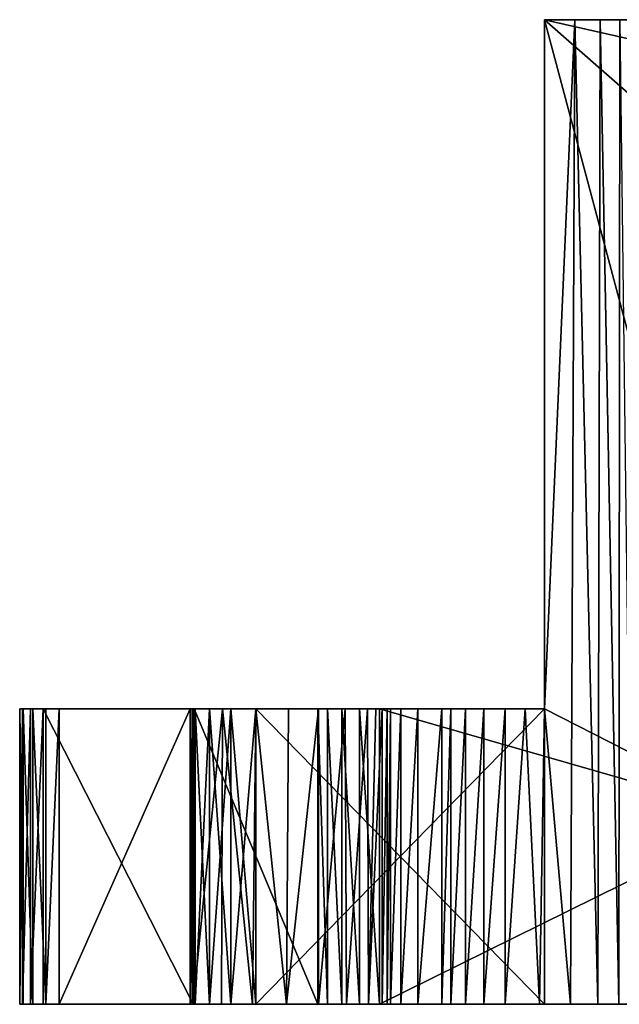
# Model space of a CAD drawing. Header units: millimetres. Extents: x -19.8 to 19.8, y 0 to 36.4.
# Tile 1 of 81: x -19.8 to -15.2, y 0 to 7.5. Entities that reach past the tile are written whole.
import ezdxf

# ---------------------------------------------------------------- set-up
doc = ezdxf.new("R2010")
doc.units = ezdxf.units.MM
doc.header["$LTSCALE"] = 65.185185
for name, color, linetype in [('212', 7, 'CONTINUOUS'), ('213', 7, 'CONTINUOUS'), ('214', 7, 'CONTINUOUS'), ('217', 7, 'CONTINUOUS'), ('218', 7, 'CONTINUOUS'), ('225', 7, 'CONTINUOUS'), ('226', 7, 'CONTINUOUS'), ('227', 7, 'CONTINUOUS'), ('228', 7, 'CONTINUOUS'), ('229', 7, 'CONTINUOUS'), ('230', 7, 'CONTINUOUS'), ('289', 7, 'CONTINUOUS'), ('295', 7, 'CONTINUOUS'), ('296', 7, 'CONTINUOUS'), ('297', 7, 'CONTINUOUS'), ('298', 7, 'CONTINUOUS'), ('299', 7, 'CONTINUOUS'), ('300', 7, 'CONTINUOUS'), ('301', 7, 'CONTINUOUS'), ('302', 7, 'CONTINUOUS'), ('303', 7, 'CONTINUOUS'), ('304', 7, 'CONTINUOUS'), ('305', 7, 'CONTINUOUS'), ('317', 7, 'CONTINUOUS'), ('318', 7, 'CONTINUOUS'), ('319', 7, 'CONTINUOUS'), ('320', 7, 'CONTINUOUS'), ('321', 7, 'CONTINUOUS'), ('327', 7, 'CONTINUOUS'), ('328', 7, 'CONTINUOUS'), ('345', 7, 'CONTINUOUS'), ('346', 7, 'CONTINUOUS')]:
    doc.layers.add(name, color=color, linetype=linetype)

msp = doc.modelspace()

# ---------------------------------------------------------------- linework, layer by layer
at = {"layer": '212', "linetype": 'Continuous'}
for points in [[(-19.8, 0, -27.6126), (-19.779, 0, -27.756), (-19.8, 0, -26.7), (-19.8, 0, -27.6126)], [(-19.8, 0, -26.7), (-19.779, 0, -27.756), (-19.7732, 0, -26.6), (-19.8, 0, -26.7)], [(-19.779, 0, -27.756), (-19.7177, 0, -27.8873), (-19.7732, 0, -26.6), (-19.779, 0, -27.756)], [(-19.7732, 0, -26.6), (-19.7177, 0, -27.8873), (-19.7, 0, -26.5268), (-19.7732, 0, -26.6)], [(-19.7177, 0, -27.8873), (-19.6214, 0, -27.9956), (-19.7, 0, -26.5268), (-19.7177, 0, -27.8873)], [(-19.7, 0, -26.5268), (-19.6214, 0, -27.9956), (-19.6, 0, -26.5), (-19.7, 0, -26.5268)], [(-19.6214, 0, -27.9956), (-18.4785, 0, -28.9546), (-19.5, 0, -26.8), (-19.6214, 0, -27.9956)], [(-19.6, 0, -26.5), (-19.6214, 0, -27.9956), (-19.5, 0, -26.8), (-19.6, 0, -26.5)], [(-19.5, 0, -26.5), (-19.6, 0, -26.5), (-19.5, 0, -26.8), (-19.5, 0, -26.5)], [(-19.5, 0, -26.8), (-18.4785, 0, -28.9546), (-18.5, 0, -27.1249), (-19.5, 0, -26.8)], [(-18.5, 0, -27.1249), (-18.4785, 0, -28.9546), (-18.5, 0, -18.5), (-18.5, 0, -27.1249)], [(-18.5, 0, -18.5), (-18.4785, 0, -28.9546), (-18.4618, 0, -18.3084), (-18.5, 0, -18.5)], [(-18.5, 0, -13.5), (-18.4618, 0, -13.6916), (-18.5, 0, -10.5), (-18.5, 0, -13.5)], [(-18.5, 0, -10.5), (-18.4618, 0, -13.6916), (-18.4618, 0, -10.3084), (-18.5, 0, -10.5)], [(-18.5, 0, -5.5), (-18.4618, 0, -5.6916), (-18.5, 0, -3.0882), (-18.5, 0, -5.5)], [(-18.5, 0, -3.0882), (-18.4618, 0, -5.6916), (-18.4981, 0, -3.0446), (-18.5, 0, -3.0882)], [(-18.5, 0, -3), (-18.4981, 0, -3.0446), (-18.483, 0, -2.9588), (-18.5, 0, -3)], [(-18.4981, 0, -3.0446), (-18.4618, 0, -5.6916), (-18.483, 0, -2.9588), (-18.4981, 0, -3.0446)], [(-18.483, 0, -2.9588), (-18.4618, 0, -5.6916), (-18.4698, 0, -2.9172), (-18.483, 0, -2.9588)], [(-18.4618, 0, -18.3084), (-18.4785, 0, -28.9546), (-18.2627, 0, -29.0888), (-18.4618, 0, -18.3084)], [(-18.1916, 0, -5.9618), (-18, 0, -6), (-18.4698, 0, -2.9172), (-18.1916, 0, -5.9618)], [(-18.4698, 0, -2.9172), (-18, 0, -6), (-17.5278, 0, -0.329), (-18.4698, 0, -2.9172)], [(-18.3536, 0, -5.8536), (-18.1916, 0, -5.9618), (-18.4698, 0, -2.9172), (-18.3536, 0, -5.8536)], [(-18.4618, 0, -5.6916), (-18.3536, 0, -5.8536), (-18.4698, 0, -2.9172), (-18.4618, 0, -5.6916)], [(-18.3536, 0, -18.1464), (-18.4618, 0, -18.3084), (-18.2627, 0, -29.0888), (-18.3536, 0, -18.1464)], [(-18.4618, 0, -13.6916), (-18.3536, 0, -13.8536), (-18.4618, 0, -10.3084), (-18.4618, 0, -13.6916)], [(-18.4618, 0, -10.3084), (-18.3536, 0, -13.8536), (-18.3536, 0, -10.1464), (-18.4618, 0, -10.3084)], [(-18.1916, 0, -18.0382), (-18.3536, 0, -18.1464), (-18.2627, 0, -29.0888), (-18.1916, 0, -18.0382)], [(-18.3536, 0, -13.8536), (-18.1916, 0, -13.9618), (-18.3536, 0, -10.1464), (-18.3536, 0, -13.8536)], [(-18.3536, 0, -10.1464), (-18.1916, 0, -13.9618), (-18.1916, 0, -10.0382), (-18.3536, 0, -10.1464)], [(-18.0248, 0, -29.1557), (-18.1916, 0, -18.0382), (-18.2627, 0, -29.0888), (-18.0248, 0, -29.1557)], [(-18, 0, -18), (-18.1916, 0, -18.0382), (-18.0248, 0, -29.1557), (-18, 0, -18)], [(-18.1916, 0, -13.9618), (-18, 0, -14), (-18.1916, 0, -10.0382), (-18.1916, 0, -13.9618)], [(-18.1916, 0, -10.0382), (-18, 0, -14), (-18, 0, -10), (-18.1916, 0, -10.0382)], [(-17.767, 0, -29.155), (-18, 0, -18), (-18.0248, 0, -29.1557), (-17.767, 0, -29.155)], [(-15.8, 0, -18), (-18, 0, -18), (-15.8392, 0, -22.0348), (-15.8, 0, -18)], [(-15.8392, 0, -22.0348), (-18, 0, -18), (-16.1, 0, -22), (-15.8392, 0, -22.0348)], [(-16.1, 0, -22), (-18, 0, -18), (-16.2619, 0, -22.0271), (-16.1, 0, -22)], [(-16.2619, 0, -22.0271), (-18, 0, -18), (-16.4036, 0, -22.1032), (-16.2619, 0, -22.0271)], [(-16.4036, 0, -22.1032), (-18, 0, -18), (-16.5142, 0, -22.2201), (-16.4036, 0, -22.1032)], [(-16.5142, 0, -22.2201), (-18, 0, -18), (-16.5826, 0, -22.3693), (-16.5142, 0, -22.2201)], [(-16.5826, 0, -22.3693), (-18, 0, -18), (-16.7647, 0, -23.1419), (-16.5826, 0, -22.3693)], [(-16.7647, 0, -23.1419), (-18, 0, -18), (-16.8952, 0, -23.9241), (-16.7647, 0, -23.1419)], [(-16.8952, 0, -23.9241), (-18, 0, -18), (-16.9737, 0, -24.7133), (-16.8952, 0, -23.9241)], [(-16.9737, 0, -24.7133), (-18, 0, -18), (-17, 0, -25.5067), (-16.9737, 0, -24.7133)], [(-17, 0, -25.5067), (-18, 0, -18), (-17, 0, -28.2651), (-17, 0, -25.5067)], [(-17, 0, -28.2651), (-18, 0, -18), (-17.0382, 0, -28.5224), (-17, 0, -28.2651)], [(-17.0382, 0, -28.5224), (-18, 0, -18), (-17.1419, 0, -28.7494), (-17.0382, 0, -28.5224)], [(-17.1419, 0, -28.7494), (-18, 0, -18), (-17.3101, 0, -28.9446), (-17.1419, 0, -28.7494)], [(-17.3101, 0, -28.9446), (-18, 0, -18), (-17.5238, 0, -29.0818), (-17.3101, 0, -28.9446)], [(-17.5238, 0, -29.0818), (-18, 0, -18), (-17.767, 0, -29.155), (-17.5238, 0, -29.0818)], [(-18, 0, -14), (-15.8, 0, -14), (-18, 0, -10), (-18, 0, -14)], [(-18, 0, -10), (-15.8, 0, -14), (-15.8, 0, -10), (-18, 0, -10)], [(-18, 0, -6), (-15.8, 0, -6), (-17.5278, 0, -0.329), (-18, 0, -6)], [(-17.5278, 0, -0.329), (-15.8, 0, -6), (-17.4538, 0, -0.1946), (-17.5278, 0, -0.329)], [(-17.4538, 0, -0.1946), (-15.8, 0, -6), (-17.3446, 0, -0.0907), (-17.4538, 0, -0.1946)], [(-17.3446, 0, -0.0907), (-15.8, 0, -6), (-17.2096, 0, -0.0236), (-17.3446, 0, -0.0907)], [(-17.2096, 0, -0.0236), (-15.8, 0, -6), (-17.058, 0), (-17.2096, 0, -0.0236)], [(-17.058, 0), (-15.8, 0, -6), (-8, 0, -30), (-17.058, 0)], [(-8, 0), (-17.058, 0), (-8, 0, -30), (-8, 0)], [(-15.6017, 0, -22.1336), (-15.8, 0, -18), (-15.8392, 0, -22.0348), (-15.6017, 0, -22.1336)], [(-15.8, 0, -14), (-15.8, 0, -18), (-15.6017, 0, -22.1336), (-15.8, 0, -14)], [(-15.8, 0, -10), (-15.8, 0, -14), (-15.6017, 0, -22.1336), (-15.8, 0, -10)], [(-15.8, 0, -6), (-15.8, 0, -10), (-15.6017, 0, -22.1336), (-15.8, 0, -6)], [(-8, 0, -30), (-15.8, 0, -6), (-14.6, 0, -30), (-8, 0, -30)], [(-14.6, 0, -30), (-15.8, 0, -6), (-14.7916, 0, -29.9618), (-14.6, 0, -30)], [(-14.7916, 0, -29.9618), (-15.8, 0, -6), (-15.1, 0, -23), (-14.7916, 0, -29.9618)], [(-15.1, 0, -23), (-15.8, 0, -6), (-15.1351, 0, -22.7383), (-15.1, 0, -23)], [(-15.1351, 0, -22.7383), (-15.8, 0, -6), (-15.2341, 0, -22.5006), (-15.1351, 0, -22.7383)], [(-15.2341, 0, -22.5006), (-15.8, 0, -6), (-15.3933, 0, -22.2925), (-15.2341, 0, -22.5006)], [(-15.3933, 0, -22.2925), (-15.8, 0, -6), (-15.6017, 0, -22.1336), (-15.3933, 0, -22.2925)]]:
    msp.add_3dface(points, dxfattribs=at)
at = {"layer": '213', "linetype": 'Continuous'}
for points in [[(-15.8, 7.5), (-9.5, 7.5), (-15.8, 7.5, -22.0461), (-15.8, 7.5)], [(-15.8, 7.5, -22.0461), (-9.5, 7.5), (-15.5706, 7.5, -22.1516), (-15.8, 7.5, -22.0461)], [(-15.5706, 7.5, -22.1516), (-9.5, 7.5), (-15.376, 7.5, -22.3106), (-15.5706, 7.5, -22.1516)], [(-15.376, 7.5, -22.3106), (-9.5, 7.5), (-15.2268, 7.5, -22.513), (-15.376, 7.5, -22.3106)]]:
    msp.add_3dface(points, dxfattribs=at)
at = {"layer": '214', "linetype": 'Continuous'}
for points in [[(-9.5, 7.5), (-15.8, 7.5), (-9.5, 6.077), (-9.5, 7.5)], [(-15.8, 7.5), (-15.8, 2.25), (-14.177, 1.423), (-15.8, 7.5)], [(-9.5, 6.077), (-15.8, 7.5), (-14.177, 6.077), (-9.5, 6.077)], [(-14.177, 6.077), (-15.8, 7.5), (-14.177, 1.423), (-14.177, 6.077)], [(-17.058, 2.25), (-17.058, 0), (-14.177, 1.423), (-17.058, 2.25)], [(-15.8, 2.25), (-17.058, 2.25), (-14.177, 1.423), (-15.8, 2.25)], [(-17.058, 0), (-8, 0), (-14.177, 1.423), (-17.058, 0)]]:
    msp.add_3dface(points, dxfattribs=at)
at = {"layer": '217', "linetype": 'Continuous'}
for points in [[(-15.8, 0, -14), (-15.8, 7.5, -22.0461), (-15.8, 2.25, -18), (-15.8, 0, -14)], [(-15.8, 7.5, -22.0461), (-15.8, 0, -14), (-15.8, 2.25, -14), (-15.8, 7.5, -22.0461)], [(-15.8, 7.5), (-15.8, 7.5, -22.0461), (-15.8, 2.25), (-15.8, 7.5)], [(-15.8, 2.25), (-15.8, 7.5, -22.0461), (-15.8, 2.25, -6), (-15.8, 2.25)], [(-15.8, 2.25, -18), (-15.8, 7.5, -22.0461), (-15.8, 2.25, -22.0461), (-15.8, 2.25, -18)], [(-15.8, 2.25, -6), (-15.8, 7.5, -22.0461), (-15.8, 2.25, -10), (-15.8, 2.25, -6)], [(-15.8, 2.25, -10), (-15.8, 7.5, -22.0461), (-15.8, 2.25, -14), (-15.8, 2.25, -10)], [(-15.8, 0, -18), (-15.8, 0, -14), (-15.8, 2.25, -18), (-15.8, 0, -18)], [(-15.8, 0, -10), (-15.8, 0, -6), (-15.8, 2.25, -10), (-15.8, 0, -10)], [(-15.8, 0, -6), (-15.8, 2.25, -6), (-15.8, 2.25, -10), (-15.8, 0, -6)]]:
    msp.add_3dface(points, dxfattribs=at)
at = {"layer": '218', "linetype": 'Continuous'}
for points in [[(-18.483, 2.25, -2.9588), (-18.4698, 2.25, -2.9172), (-18.5, 2.25, -5.5), (-18.483, 2.25, -2.9588)], [(-18.5, 2.25, -5.5), (-18.4698, 2.25, -2.9172), (-18.4618, 2.25, -5.6916), (-18.5, 2.25, -5.5)], [(-18.5, 2.25, -3), (-18.483, 2.25, -2.9588), (-18.4981, 2.25, -3.0446), (-18.5, 2.25, -3)], [(-18.4981, 2.25, -3.0446), (-18.483, 2.25, -2.9588), (-18.5, 2.25, -5.5), (-18.4981, 2.25, -3.0446)], [(-18.5, 2.25, -3.0882), (-18.4981, 2.25, -3.0446), (-18.5, 2.25, -5.5), (-18.5, 2.25, -3.0882)], [(-18.5, 2.25, -13.5), (-18.5, 2.25, -10.5), (-18.4618, 2.25, -10.3084), (-18.5, 2.25, -13.5)], [(-18.4618, 2.25, -13.6916), (-18.5, 2.25, -13.5), (-18.4618, 2.25, -10.3084), (-18.4618, 2.25, -13.6916)], [(-18.4698, 2.25, -2.9172), (-17.5278, 2.25, -0.329), (-18.4618, 2.25, -5.6916), (-18.4698, 2.25, -2.9172)], [(-18.4618, 2.25, -5.6916), (-17.5278, 2.25, -0.329), (-18.3536, 2.25, -5.8536), (-18.4618, 2.25, -5.6916)], [(-18.3536, 2.25, -13.8536), (-18.4618, 2.25, -13.6916), (-18.3536, 2.25, -10.1464), (-18.3536, 2.25, -13.8536)], [(-18.3536, 2.25, -10.1464), (-18.4618, 2.25, -13.6916), (-18.4618, 2.25, -10.3084), (-18.3536, 2.25, -10.1464)], [(-18.3536, 2.25, -5.8536), (-17.5278, 2.25, -0.329), (-18.1916, 2.25, -5.9618), (-18.3536, 2.25, -5.8536)], [(-18.1916, 2.25, -13.9618), (-18.3536, 2.25, -13.8536), (-18.1916, 2.25, -10.0382), (-18.1916, 2.25, -13.9618)], [(-18.1916, 2.25, -10.0382), (-18.3536, 2.25, -13.8536), (-18.3536, 2.25, -10.1464), (-18.1916, 2.25, -10.0382)], [(-17.5278, 2.25, -0.329), (-18, 2.25, -6), (-18.1916, 2.25, -5.9618), (-17.5278, 2.25, -0.329)], [(-18, 2.25, -14), (-18.1916, 2.25, -13.9618), (-18, 2.25, -10), (-18, 2.25, -14)], [(-18, 2.25, -10), (-18.1916, 2.25, -13.9618), (-18.1916, 2.25, -10.0382), (-18, 2.25, -10)], [(-17.058, 2.25), (-15.8, 2.25), (-18, 2.25, -6), (-17.058, 2.25)], [(-17.058, 2.25), (-18, 2.25, -6), (-17.2096, 2.25, -0.0236), (-17.058, 2.25)], [(-15.8, 2.25), (-15.8, 2.25, -6), (-18, 2.25, -6), (-15.8, 2.25)], [(-15.8, 2.25, -10), (-15.8, 2.25, -14), (-18, 2.25, -14), (-15.8, 2.25, -10)], [(-15.8, 2.25, -10), (-18, 2.25, -14), (-18, 2.25, -10), (-15.8, 2.25, -10)], [(-17.2096, 2.25, -0.0236), (-18, 2.25, -6), (-17.3446, 2.25, -0.0907), (-17.2096, 2.25, -0.0236)], [(-17.3446, 2.25, -0.0907), (-18, 2.25, -6), (-17.4538, 2.25, -0.1946), (-17.3446, 2.25, -0.0907)], [(-17.4538, 2.25, -0.1946), (-18, 2.25, -6), (-17.5278, 2.25, -0.329), (-17.4538, 2.25, -0.1946)]]:
    msp.add_3dface(points, dxfattribs=at)
at = {"layer": '225', "linetype": 'Continuous'}
for points in [[(-15.8, 0, -6), (-18, 0, -6), (-18, 2.25, -6), (-15.8, 0, -6)], [(-15.8, 2.25, -6), (-15.8, 0, -6), (-18, 2.25, -6), (-15.8, 2.25, -6)]]:
    msp.add_3dface(points, dxfattribs=at)
at = {"layer": '226', "linetype": 'Continuous'}
for points in [[(-18.5, 0, -5.5), (-18.5, 0, -3.0882), (-18.5, 2.25, -5.5), (-18.5, 0, -5.5)], [(-18.5, 0, -3.0882), (-18.5, 2.25, -3.0882), (-18.5, 2.25, -5.5), (-18.5, 0, -3.0882)]]:
    msp.add_3dface(points, dxfattribs=at)
at = {"layer": '227', "linetype": 'Continuous'}
for points in [[(-18.4698, 0, -2.9172), (-17.5278, 0, -0.329), (-18.4698, 2.25, -2.9172), (-18.4698, 0, -2.9172)], [(-17.5278, 0, -0.329), (-17.5278, 2.25, -0.329), (-18.4698, 2.25, -2.9172), (-17.5278, 0, -0.329)]]:
    msp.add_3dface(points, dxfattribs=at)
at = {"layer": '228', "linetype": 'Continuous'}
for points in [[(-15.8, 0, -14), (-18, 0, -14), (-18, 2.25, -14), (-15.8, 0, -14)], [(-15.8, 2.25, -14), (-15.8, 0, -14), (-18, 2.25, -14), (-15.8, 2.25, -14)]]:
    msp.add_3dface(points, dxfattribs=at)
at = {"layer": '229', "linetype": 'Continuous'}
for points in [[(-18.5, 0, -13.5), (-18.5, 0, -10.5), (-18.5, 2.25, -13.5), (-18.5, 0, -13.5)], [(-18.5, 0, -10.5), (-18.5, 2.25, -10.5), (-18.5, 2.25, -13.5), (-18.5, 0, -10.5)]]:
    msp.add_3dface(points, dxfattribs=at)
at = {"layer": '230', "linetype": 'Continuous'}
for points in [[(-18, 0, -10), (-15.8, 0, -10), (-15.8, 2.25, -10), (-18, 0, -10)], [(-18, 0, -10), (-15.8, 2.25, -10), (-18, 2.25, -10), (-18, 0, -10)]]:
    msp.add_3dface(points, dxfattribs=at)
at = {"layer": '289', "linetype": 'Continuous'}
for points in [[(-19.779, 2.25, -27.756), (-19.8, 2.25, -27.6126), (-19.7732, 2.25, -26.6), (-19.779, 2.25, -27.756)], [(-19.7732, 2.25, -26.6), (-19.8, 2.25, -27.6126), (-19.8, 2.25, -26.7), (-19.7732, 2.25, -26.6)], [(-19.7177, 2.25, -27.8873), (-19.779, 2.25, -27.756), (-19.7732, 2.25, -26.6), (-19.7177, 2.25, -27.8873)], [(-19.7, 2.25, -26.5268), (-19.7177, 2.25, -27.8873), (-19.7732, 2.25, -26.6), (-19.7, 2.25, -26.5268)], [(-19.6214, 2.25, -27.9956), (-19.7177, 2.25, -27.8873), (-19.7, 2.25, -26.5268), (-19.6214, 2.25, -27.9956)], [(-19.6, 2.25, -26.5), (-19.6214, 2.25, -27.9956), (-19.7, 2.25, -26.5268), (-19.6, 2.25, -26.5)], [(-18.4785, 2.25, -28.9546), (-19.6214, 2.25, -27.9956), (-18.5, 2.25, -27.1249), (-18.4785, 2.25, -28.9546)], [(-18.5, 2.25, -27.1249), (-19.6214, 2.25, -27.9956), (-19.5, 2.25, -26.8), (-18.5, 2.25, -27.1249)], [(-19.5, 2.25, -26.8), (-19.6214, 2.25, -27.9956), (-19.5, 2.25, -26.5), (-19.5, 2.25, -26.8)], [(-19.5, 2.25, -26.5), (-19.6214, 2.25, -27.9956), (-19.6, 2.25, -26.5), (-19.5, 2.25, -26.5)], [(-18.4618, 2.25, -18.3084), (-18.4785, 2.25, -28.9546), (-18.5, 2.25, -27.1249), (-18.4618, 2.25, -18.3084)], [(-18.5, 2.25, -18.5), (-18.4618, 2.25, -18.3084), (-18.5, 2.25, -27.1249), (-18.5, 2.25, -18.5)], [(-18.2533, 2.25, -29.0927), (-18.4785, 2.25, -28.9546), (-18.3536, 2.25, -18.1464), (-18.2533, 2.25, -29.0927)], [(-18.3536, 2.25, -18.1464), (-18.4785, 2.25, -28.9546), (-18.4618, 2.25, -18.3084), (-18.3536, 2.25, -18.1464)], [(-18.1916, 2.25, -18.0382), (-18.2533, 2.25, -29.0927), (-18.3536, 2.25, -18.1464), (-18.1916, 2.25, -18.0382)], [(-17.9996, 2.25, -29.1596), (-18.2533, 2.25, -29.0927), (-18, 2.25, -18), (-17.9996, 2.25, -29.1596)], [(-18, 2.25, -18), (-18.2533, 2.25, -29.0927), (-18.1916, 2.25, -18.0382), (-18, 2.25, -18)], [(-15.8, 2.25, -18), (-17.9996, 2.25, -29.1596), (-18, 2.25, -18), (-15.8, 2.25, -18)], [(-17.9996, 2.25, -29.1596), (-15.8, 2.25, -18), (-16.7647, 2.25, -23.1419), (-17.9996, 2.25, -29.1596)], [(-17.7525, 2.25, -29.153), (-17.9996, 2.25, -29.1596), (-16.8952, 2.25, -23.9241), (-17.7525, 2.25, -29.153)], [(-16.8952, 2.25, -23.9241), (-17.9996, 2.25, -29.1596), (-16.7647, 2.25, -23.1419), (-16.8952, 2.25, -23.9241)], [(-17.5235, 2.25, -29.0826), (-17.7525, 2.25, -29.153), (-16.8952, 2.25, -23.9241), (-17.5235, 2.25, -29.0826)], [(-17.3195, 2.25, -28.9529), (-17.5235, 2.25, -29.0826), (-16.9737, 2.25, -24.7133), (-17.3195, 2.25, -28.9529)], [(-16.9737, 2.25, -24.7133), (-17.5235, 2.25, -29.0826), (-16.8952, 2.25, -23.9241), (-16.9737, 2.25, -24.7133)], [(-17.1501, 2.25, -28.7628), (-17.3195, 2.25, -28.9529), (-16.9737, 2.25, -24.7133), (-17.1501, 2.25, -28.7628)], [(-17.0849, 2.25, -28.6465), (-17.1501, 2.25, -28.7628), (-17, 2.25, -25.5067), (-17.0849, 2.25, -28.6465)], [(-17, 2.25, -25.5067), (-17.1501, 2.25, -28.7628), (-16.9737, 2.25, -24.7133), (-17, 2.25, -25.5067)], [(-17.0375, 2.25, -28.5217), (-17.0849, 2.25, -28.6465), (-17, 2.25, -25.5067), (-17.0375, 2.25, -28.5217)], [(-17, 2.25, -28.2651), (-17.0375, 2.25, -28.5217), (-17, 2.25, -25.5067), (-17, 2.25, -28.2651)], [(-16.7647, 2.25, -23.1419), (-15.8, 2.25, -18), (-16.5826, 2.25, -22.3693), (-16.7647, 2.25, -23.1419)], [(-16.5826, 2.25, -22.3693), (-15.8, 2.25, -18), (-16.5142, 2.25, -22.2201), (-16.5826, 2.25, -22.3693)], [(-16.5142, 2.25, -22.2201), (-15.8, 2.25, -18), (-16.4036, 2.25, -22.1032), (-16.5142, 2.25, -22.2201)], [(-16.4036, 2.25, -22.1032), (-15.8, 2.25, -18), (-16.2619, 2.25, -22.0271), (-16.4036, 2.25, -22.1032)], [(-16.2619, 2.25, -22.0271), (-15.8, 2.25, -18), (-16.1, 2.25, -22), (-16.2619, 2.25, -22.0271)], [(-16.1, 2.25, -22), (-15.8, 2.25, -18), (-15.9482, 2.25, -22.0116), (-16.1, 2.25, -22)], [(-15.8, 2.25, -18), (-15.8, 2.25, -22.0461), (-15.9482, 2.25, -22.0116), (-15.8, 2.25, -18)]]:
    msp.add_3dface(points, dxfattribs=at)
at = {"layer": '295', "linetype": 'Continuous'}
for points in [[(-15.5706, 7.5, -22.1516), (-15.6017, 0, -22.1336), (-15.8, 2.25, -22.0461), (-15.5706, 7.5, -22.1516)], [(-15.8, 7.5, -22.0461), (-15.5706, 7.5, -22.1516), (-15.8, 2.25, -22.0461), (-15.8, 7.5, -22.0461)], [(-15.3933, 0, -22.2925), (-15.6017, 0, -22.1336), (-15.5706, 7.5, -22.1516), (-15.3933, 0, -22.2925)], [(-15.3933, 0, -22.2925), (-15.5706, 7.5, -22.1516), (-15.376, 7.5, -22.3106), (-15.3933, 0, -22.2925)], [(-15.2341, 0, -22.5006), (-15.3933, 0, -22.2925), (-15.376, 7.5, -22.3106), (-15.2341, 0, -22.5006)], [(-15.2341, 0, -22.5006), (-15.376, 7.5, -22.3106), (-15.2268, 7.5, -22.513), (-15.2341, 0, -22.5006)], [(-15.1351, 0, -22.7383), (-15.2341, 0, -22.5006), (-15.2268, 7.5, -22.513), (-15.1351, 0, -22.7383)], [(-15.8392, 0, -22.0348), (-16.1, 0, -22), (-15.9482, 2.25, -22.0116), (-15.8392, 0, -22.0348)], [(-16.1, 0, -22), (-16.1, 2.25, -22), (-15.9482, 2.25, -22.0116), (-16.1, 0, -22)], [(-15.8, 2.25, -22.0461), (-15.8392, 0, -22.0348), (-15.9482, 2.25, -22.0116), (-15.8, 2.25, -22.0461)], [(-15.6017, 0, -22.1336), (-15.8392, 0, -22.0348), (-15.8, 2.25, -22.0461), (-15.6017, 0, -22.1336)]]:
    msp.add_3dface(points, dxfattribs=at)
at = {"layer": '296', "linetype": 'Continuous'}
for points in [[(-16.5142, 0, -22.2201), (-16.5826, 0, -22.3693), (-16.5142, 2.25, -22.2201), (-16.5142, 0, -22.2201)], [(-16.5826, 0, -22.3693), (-16.5826, 2.25, -22.3693), (-16.5142, 2.25, -22.2201), (-16.5826, 0, -22.3693)], [(-16.4036, 0, -22.1032), (-16.5142, 0, -22.2201), (-16.4036, 2.25, -22.1032), (-16.4036, 0, -22.1032)], [(-16.5142, 0, -22.2201), (-16.5142, 2.25, -22.2201), (-16.4036, 2.25, -22.1032), (-16.5142, 0, -22.2201)], [(-16.2619, 0, -22.0271), (-16.4036, 0, -22.1032), (-16.2619, 2.25, -22.0271), (-16.2619, 0, -22.0271)], [(-16.4036, 0, -22.1032), (-16.4036, 2.25, -22.1032), (-16.2619, 2.25, -22.0271), (-16.4036, 0, -22.1032)], [(-16.1, 0, -22), (-16.2619, 0, -22.0271), (-16.1, 2.25, -22), (-16.1, 0, -22)], [(-16.2619, 0, -22.0271), (-16.2619, 2.25, -22.0271), (-16.1, 2.25, -22), (-16.2619, 0, -22.0271)]]:
    msp.add_3dface(points, dxfattribs=at)
at = {"layer": '297', "linetype": 'Continuous'}
for points in [[(-16.9737, 0, -24.7133), (-17, 0, -25.5067), (-16.9737, 2.25, -24.7133), (-16.9737, 0, -24.7133)], [(-17, 0, -25.5067), (-17, 2.25, -25.5067), (-16.9737, 2.25, -24.7133), (-17, 0, -25.5067)], [(-16.8952, 0, -23.9241), (-16.9737, 0, -24.7133), (-16.8952, 2.25, -23.9241), (-16.8952, 0, -23.9241)], [(-16.9737, 0, -24.7133), (-16.9737, 2.25, -24.7133), (-16.8952, 2.25, -23.9241), (-16.9737, 0, -24.7133)], [(-16.7647, 0, -23.1419), (-16.8952, 0, -23.9241), (-16.7647, 2.25, -23.1419), (-16.7647, 0, -23.1419)], [(-16.8952, 0, -23.9241), (-16.8952, 2.25, -23.9241), (-16.7647, 2.25, -23.1419), (-16.8952, 0, -23.9241)], [(-16.5826, 0, -22.3693), (-16.7647, 0, -23.1419), (-16.5826, 2.25, -22.3693), (-16.5826, 0, -22.3693)], [(-16.7647, 0, -23.1419), (-16.7647, 2.25, -23.1419), (-16.5826, 2.25, -22.3693), (-16.7647, 0, -23.1419)]]:
    msp.add_3dface(points, dxfattribs=at)
at = {"layer": '298', "linetype": 'Continuous'}
for points in [[(-17, 0, -25.5067), (-17, 0, -28.2651), (-17, 2.25, -25.5067), (-17, 0, -25.5067)], [(-17, 0, -28.2651), (-17, 2.25, -28.2651), (-17, 2.25, -25.5067), (-17, 0, -28.2651)]]:
    msp.add_3dface(points, dxfattribs=at)
at = {"layer": '299', "linetype": 'Continuous'}
for points in [[(-18.2627, 0, -29.0888), (-18.4785, 0, -28.9546), (-18.2533, 2.25, -29.0927), (-18.2627, 0, -29.0888)], [(-18.4785, 0, -28.9546), (-18.4785, 2.25, -28.9546), (-18.2533, 2.25, -29.0927), (-18.4785, 0, -28.9546)], [(-18.0248, 0, -29.1557), (-18.2627, 0, -29.0888), (-18.2533, 2.25, -29.0927), (-18.0248, 0, -29.1557)], [(-18.0248, 0, -29.1557), (-18.2533, 2.25, -29.0927), (-17.9996, 2.25, -29.1596), (-18.0248, 0, -29.1557)], [(-17.767, 0, -29.155), (-18.0248, 0, -29.1557), (-17.9996, 2.25, -29.1596), (-17.767, 0, -29.155)], [(-17.767, 0, -29.155), (-17.9996, 2.25, -29.1596), (-17.7525, 2.25, -29.153), (-17.767, 0, -29.155)], [(-17.5238, 0, -29.0818), (-17.767, 0, -29.155), (-17.5235, 2.25, -29.0826), (-17.5238, 0, -29.0818)], [(-17.767, 0, -29.155), (-17.7525, 2.25, -29.153), (-17.5235, 2.25, -29.0826), (-17.767, 0, -29.155)], [(-17.3101, 0, -28.9446), (-17.5238, 0, -29.0818), (-17.3195, 2.25, -28.9529), (-17.3101, 0, -28.9446)], [(-17.5238, 0, -29.0818), (-17.5235, 2.25, -29.0826), (-17.3195, 2.25, -28.9529), (-17.5238, 0, -29.0818)], [(-17.3101, 0, -28.9446), (-17.3195, 2.25, -28.9529), (-17.1501, 2.25, -28.7628), (-17.3101, 0, -28.9446)], [(-17.1419, 0, -28.7494), (-17.3101, 0, -28.9446), (-17.1501, 2.25, -28.7628), (-17.1419, 0, -28.7494)], [(-17.1419, 0, -28.7494), (-17.1501, 2.25, -28.7628), (-17.0849, 2.25, -28.6465), (-17.1419, 0, -28.7494)], [(-17.0382, 0, -28.5224), (-17.1419, 0, -28.7494), (-17.0375, 2.25, -28.5217), (-17.0382, 0, -28.5224)], [(-17.1419, 0, -28.7494), (-17.0849, 2.25, -28.6465), (-17.0375, 2.25, -28.5217), (-17.1419, 0, -28.7494)], [(-17, 0, -28.2651), (-17.0382, 0, -28.5224), (-17, 2.25, -28.2651), (-17, 0, -28.2651)], [(-17.0382, 0, -28.5224), (-17.0375, 2.25, -28.5217), (-17, 2.25, -28.2651), (-17.0382, 0, -28.5224)]]:
    msp.add_3dface(points, dxfattribs=at)
at = {"layer": '300', "linetype": 'Continuous'}
for points in [[(-19.8, 0, -27.6126), (-19.8, 0, -26.7), (-19.8, 2.25, -26.7), (-19.8, 0, -27.6126)], [(-19.8, 2.25, -27.6126), (-19.8, 0, -27.6126), (-19.8, 2.25, -26.7), (-19.8, 2.25, -27.6126)]]:
    msp.add_3dface(points, dxfattribs=at)
at = {"layer": '301', "linetype": 'Continuous'}
for points in [[(-19.6, 0, -26.5), (-19.5, 0, -26.5), (-19.5, 2.25, -26.5), (-19.6, 0, -26.5)], [(-19.6, 0, -26.5), (-19.5, 2.25, -26.5), (-19.6, 2.25, -26.5), (-19.6, 0, -26.5)]]:
    msp.add_3dface(points, dxfattribs=at)
at = {"layer": '302', "linetype": 'Continuous'}
for points in [[(-19.5, 0, -26.5), (-19.5, 0, -26.8), (-19.5, 2.25, -26.8), (-19.5, 0, -26.5)], [(-19.5, 0, -26.5), (-19.5, 2.25, -26.8), (-19.5, 2.25, -26.5), (-19.5, 0, -26.5)]]:
    msp.add_3dface(points, dxfattribs=at)
at = {"layer": '303', "linetype": 'Continuous'}
for points in [[(-19.5, 0, -26.8), (-18.5, 0, -27.1249), (-18.5, 2.25, -27.1249), (-19.5, 0, -26.8)], [(-19.5, 0, -26.8), (-18.5, 2.25, -27.1249), (-19.5, 2.25, -26.8), (-19.5, 0, -26.8)]]:
    msp.add_3dface(points, dxfattribs=at)
at = {"layer": '304', "linetype": 'Continuous'}
for points in [[(-18.5, 0, -27.1249), (-18.5, 0, -18.5), (-18.5, 2.25, -27.1249), (-18.5, 0, -27.1249)], [(-18.5, 0, -18.5), (-18.5, 2.25, -18.5), (-18.5, 2.25, -27.1249), (-18.5, 0, -18.5)]]:
    msp.add_3dface(points, dxfattribs=at)
at = {"layer": '305', "linetype": 'Continuous'}
for points in [[(-18, 0, -18), (-15.8, 0, -18), (-15.8, 2.25, -18), (-18, 0, -18)], [(-18, 0, -18), (-15.8, 2.25, -18), (-18, 2.25, -18), (-18, 0, -18)]]:
    msp.add_3dface(points, dxfattribs=at)
at = {"layer": '317', "linetype": 'Continuous'}
for points in [[(-18.4618, 0, -5.6916), (-18.5, 0, -5.5), (-18.4618, 2.25, -5.6916), (-18.4618, 0, -5.6916)], [(-18.5, 0, -5.5), (-18.5, 2.25, -5.5), (-18.4618, 2.25, -5.6916), (-18.5, 0, -5.5)], [(-18.3536, 0, -5.8536), (-18.4618, 0, -5.6916), (-18.3536, 2.25, -5.8536), (-18.3536, 0, -5.8536)], [(-18.4618, 0, -5.6916), (-18.4618, 2.25, -5.6916), (-18.3536, 2.25, -5.8536), (-18.4618, 0, -5.6916)], [(-18.1916, 0, -5.9618), (-18.3536, 0, -5.8536), (-18.1916, 2.25, -5.9618), (-18.1916, 0, -5.9618)], [(-18.3536, 0, -5.8536), (-18.3536, 2.25, -5.8536), (-18.1916, 2.25, -5.9618), (-18.3536, 0, -5.8536)], [(-18, 0, -6), (-18.1916, 0, -5.9618), (-18, 2.25, -6), (-18, 0, -6)], [(-18, 2.25, -6), (-18.1916, 0, -5.9618), (-18.1916, 2.25, -5.9618), (-18, 2.25, -6)]]:
    msp.add_3dface(points, dxfattribs=at)
at = {"layer": '318', "linetype": 'Continuous'}
for points in [[(-18.5, 0, -10.5), (-18.4618, 0, -10.3084), (-18.5, 2.25, -10.5), (-18.5, 0, -10.5)], [(-18.5, 2.25, -10.5), (-18.4618, 0, -10.3084), (-18.4618, 2.25, -10.3084), (-18.5, 2.25, -10.5)], [(-18.4618, 0, -10.3084), (-18.3536, 0, -10.1464), (-18.4618, 2.25, -10.3084), (-18.4618, 0, -10.3084)], [(-18.3536, 0, -10.1464), (-18.3536, 2.25, -10.1464), (-18.4618, 2.25, -10.3084), (-18.3536, 0, -10.1464)], [(-18.3536, 0, -10.1464), (-18.1916, 0, -10.0382), (-18.3536, 2.25, -10.1464), (-18.3536, 0, -10.1464)], [(-18.1916, 0, -10.0382), (-18.1916, 2.25, -10.0382), (-18.3536, 2.25, -10.1464), (-18.1916, 0, -10.0382)], [(-18.1916, 0, -10.0382), (-18, 0, -10), (-18.1916, 2.25, -10.0382), (-18.1916, 0, -10.0382)], [(-18, 0, -10), (-18, 2.25, -10), (-18.1916, 2.25, -10.0382), (-18, 0, -10)]]:
    msp.add_3dface(points, dxfattribs=at)
at = {"layer": '319', "linetype": 'Continuous'}
for points in [[(-18.4618, 0, -13.6916), (-18.5, 0, -13.5), (-18.4618, 2.25, -13.6916), (-18.4618, 0, -13.6916)], [(-18.5, 0, -13.5), (-18.5, 2.25, -13.5), (-18.4618, 2.25, -13.6916), (-18.5, 0, -13.5)], [(-18.3536, 0, -13.8536), (-18.4618, 0, -13.6916), (-18.3536, 2.25, -13.8536), (-18.3536, 0, -13.8536)], [(-18.4618, 0, -13.6916), (-18.4618, 2.25, -13.6916), (-18.3536, 2.25, -13.8536), (-18.4618, 0, -13.6916)], [(-18.1916, 0, -13.9618), (-18.3536, 0, -13.8536), (-18.1916, 2.25, -13.9618), (-18.1916, 0, -13.9618)], [(-18.3536, 0, -13.8536), (-18.3536, 2.25, -13.8536), (-18.1916, 2.25, -13.9618), (-18.3536, 0, -13.8536)], [(-18, 0, -14), (-18.1916, 0, -13.9618), (-18, 2.25, -14), (-18, 0, -14)], [(-18.1916, 0, -13.9618), (-18.1916, 2.25, -13.9618), (-18, 2.25, -14), (-18.1916, 0, -13.9618)]]:
    msp.add_3dface(points, dxfattribs=at)
at = {"layer": '320', "linetype": 'Continuous'}
for points in [[(-18.5, 0, -18.5), (-18.4618, 0, -18.3084), (-18.5, 2.25, -18.5), (-18.5, 0, -18.5)], [(-18.4618, 0, -18.3084), (-18.4618, 2.25, -18.3084), (-18.5, 2.25, -18.5), (-18.4618, 0, -18.3084)], [(-18.4618, 0, -18.3084), (-18.3536, 0, -18.1464), (-18.4618, 2.25, -18.3084), (-18.4618, 0, -18.3084)], [(-18.3536, 0, -18.1464), (-18.3536, 2.25, -18.1464), (-18.4618, 2.25, -18.3084), (-18.3536, 0, -18.1464)], [(-18.3536, 0, -18.1464), (-18.1916, 0, -18.0382), (-18.3536, 2.25, -18.1464), (-18.3536, 0, -18.1464)], [(-18.1916, 0, -18.0382), (-18.1916, 2.25, -18.0382), (-18.3536, 2.25, -18.1464), (-18.1916, 0, -18.0382)], [(-18.1916, 0, -18.0382), (-18, 0, -18), (-18.1916, 2.25, -18.0382), (-18.1916, 0, -18.0382)], [(-18, 0, -18), (-18, 2.25, -18), (-18.1916, 2.25, -18.0382), (-18, 0, -18)]]:
    msp.add_3dface(points, dxfattribs=at)
at = {"layer": '321', "linetype": 'Continuous'}
for points in [[(-19.8, 0, -26.7), (-19.7732, 0, -26.6), (-19.8, 2.25, -26.7), (-19.8, 0, -26.7)], [(-19.7732, 0, -26.6), (-19.7732, 2.25, -26.6), (-19.8, 2.25, -26.7), (-19.7732, 0, -26.6)], [(-19.7732, 0, -26.6), (-19.7, 0, -26.5268), (-19.7732, 2.25, -26.6), (-19.7732, 0, -26.6)], [(-19.7, 0, -26.5268), (-19.7, 2.25, -26.5268), (-19.7732, 2.25, -26.6), (-19.7, 0, -26.5268)], [(-19.7, 0, -26.5268), (-19.6, 0, -26.5), (-19.7, 2.25, -26.5268), (-19.7, 0, -26.5268)], [(-19.6, 0, -26.5), (-19.6, 2.25, -26.5), (-19.7, 2.25, -26.5268), (-19.6, 0, -26.5)]]:
    msp.add_3dface(points, dxfattribs=at)
at = {"layer": '327', "linetype": 'Continuous'}
for points in [[(-18.5, 0, -3.0882), (-18.4981, 0, -3.0446), (-18.5, 2.25, -3.0882), (-18.5, 0, -3.0882)], [(-18.4981, 0, -3.0446), (-18.5, 0, -3), (-18.4981, 2.25, -3.0446), (-18.4981, 0, -3.0446)], [(-18.4981, 0, -3.0446), (-18.4981, 2.25, -3.0446), (-18.5, 2.25, -3.0882), (-18.4981, 0, -3.0446)], [(-18.5, 0, -3), (-18.483, 0, -2.9588), (-18.5, 2.25, -3), (-18.5, 0, -3)], [(-18.5, 0, -3), (-18.5, 2.25, -3), (-18.4981, 2.25, -3.0446), (-18.5, 0, -3)], [(-18.483, 0, -2.9588), (-18.483, 2.25, -2.9588), (-18.5, 2.25, -3), (-18.483, 0, -2.9588)], [(-18.483, 0, -2.9588), (-18.4698, 0, -2.9172), (-18.483, 2.25, -2.9588), (-18.483, 0, -2.9588)], [(-18.4698, 0, -2.9172), (-18.4698, 2.25, -2.9172), (-18.483, 2.25, -2.9588), (-18.4698, 0, -2.9172)]]:
    msp.add_3dface(points, dxfattribs=at)
at = {"layer": '328', "linetype": 'Continuous'}
for points in [[(-17.5278, 0, -0.329), (-17.4538, 0, -0.1946), (-17.5278, 2.25, -0.329), (-17.5278, 0, -0.329)], [(-17.4538, 0, -0.1946), (-17.4538, 2.25, -0.1946), (-17.5278, 2.25, -0.329), (-17.4538, 0, -0.1946)], [(-17.4538, 0, -0.1946), (-17.3446, 0, -0.0907), (-17.4538, 2.25, -0.1946), (-17.4538, 0, -0.1946)], [(-17.3446, 0, -0.0907), (-17.3446, 2.25, -0.0907), (-17.4538, 2.25, -0.1946), (-17.3446, 0, -0.0907)], [(-17.3446, 0, -0.0907), (-17.2096, 0, -0.0236), (-17.3446, 2.25, -0.0907), (-17.3446, 0, -0.0907)], [(-17.2096, 0, -0.0236), (-17.2096, 2.25, -0.0236), (-17.3446, 2.25, -0.0907), (-17.2096, 0, -0.0236)], [(-17.2096, 0, -0.0236), (-17.058, 0), (-17.2096, 2.25, -0.0236), (-17.2096, 0, -0.0236)], [(-17.058, 0), (-17.058, 2.25), (-17.2096, 2.25, -0.0236), (-17.058, 0)]]:
    msp.add_3dface(points, dxfattribs=at)
at = {"layer": '345', "linetype": 'Continuous'}
for points in [[(-18.4785, 0, -28.9546), (-19.6214, 0, -27.9956), (-19.6214, 2.25, -27.9956), (-18.4785, 0, -28.9546)], [(-18.4785, 0, -28.9546), (-19.6214, 2.25, -27.9956), (-18.4785, 2.25, -28.9546), (-18.4785, 0, -28.9546)]]:
    msp.add_3dface(points, dxfattribs=at)
at = {"layer": '346', "linetype": 'Continuous'}
for points in [[(-19.779, 0, -27.756), (-19.8, 0, -27.6126), (-19.779, 2.25, -27.756), (-19.779, 0, -27.756)], [(-19.8, 0, -27.6126), (-19.8, 2.25, -27.6126), (-19.779, 2.25, -27.756), (-19.8, 0, -27.6126)], [(-19.7177, 0, -27.8873), (-19.779, 0, -27.756), (-19.7177, 2.25, -27.8873), (-19.7177, 0, -27.8873)], [(-19.779, 0, -27.756), (-19.779, 2.25, -27.756), (-19.7177, 2.25, -27.8873), (-19.779, 0, -27.756)], [(-19.6214, 0, -27.9956), (-19.7177, 0, -27.8873), (-19.6214, 2.25, -27.9956), (-19.6214, 0, -27.9956)], [(-19.7177, 0, -27.8873), (-19.7177, 2.25, -27.8873), (-19.6214, 2.25, -27.9956), (-19.7177, 0, -27.8873)]]:
    msp.add_3dface(points, dxfattribs=at)

doc.saveas('drawing.dxf')
